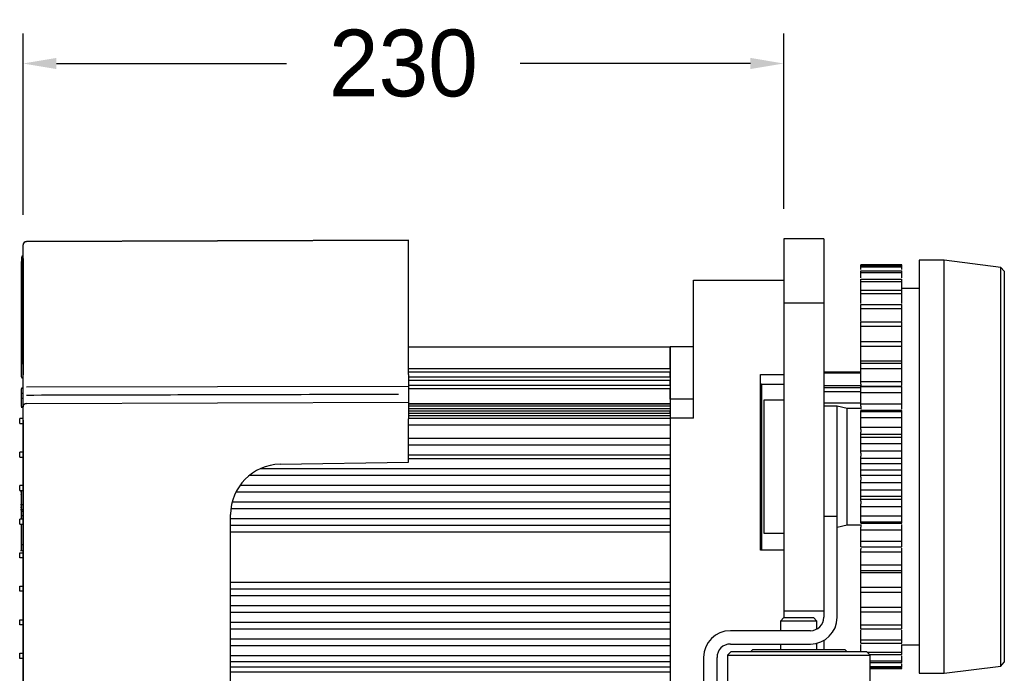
# Model space of a CAD drawing. Header units: millimetres. Extents: x -241 to 2698, y 66 to 2144.
# Tile 43 of 45: x 1180 to 1475, y 1695 to 1890. Entities that reach past the tile are written whole.
import ezdxf

# ---------------------------------------------------------------- set-up
doc = ezdxf.new("R2010")
doc.units = ezdxf.units.MM
doc.dimstyles.get("Standard").update_dxf_attribs({"dimtxt": 20, "dimasz": 10, "dimexe": 9, "dimexo": 9, "dimgap": 10, "dimtad": 0, "dimtih": 1, "dimtoh": 1, "dimdsep": 46, "dimtxsty": 'Standard', "dimcen": 0.09, "dimadec": 0, "dimazin": 0, "dimtfac": 1, "dimtofl": 0, "dimtmove": 0, "dimatfit": 3, "dimfxl": 0, "dimtolj": 1, "dimtzin": 0, "dimarcsym": 0})

# ---------------------------------------------------------------- blocks, each defined once
blk = doc.blocks.new('*D12')
at = {"color": 0, "lineweight": -2}
for p, q in [((1180.99, 1831.94), (1180.99, 1886.33)), ((1408.96, 1833.77), (1408.96, 1886.33)), ((1190.99, 1877.33), (1259.98, 1877.33)), ((1398.96, 1877.33), (1329.98, 1877.33))]:
    blk.add_line(p, q, dxfattribs=at)
at = {"color": 0, "lineweight": 18}
for points in [[(1190.99, 1879), (1190.99, 1875.66), (1180.99, 1877.33)], [(1398.96, 1879), (1398.96, 1875.66), (1408.96, 1877.33)]]:
    blk.add_solid(points, dxfattribs=at)
at = {"layer": 'Defpoints', "color": 0, "lineweight": 18}
for p in [(1180.99, 1877.33), (1408.96, 1824.77), (1180.99, 1822.94)]:
    blk.add_point(p, dxfattribs=at)
at = {"color": 0, "lineweight": 18, "insert": (1294.98, 1877.33), "char_height": 20, "attachment_point": 5}
blk.add_mtext('\\A1;230', dxfattribs=at)

msp = doc.modelspace()

# ---------------------------------------------------------------- linework, layer by layer
for p, q in [((1181.992, 1823.948), (1296.465, 1824.347)), ((1296.465, 1824.347), (1181.992, 1823.948)), ((1296.465, 1819.322), (1296.465, 1824.347)), ((1408.965, 1824.766), (1408.965, 1809.963)), ((1420.965, 1824.766), (1408.965, 1824.766)), ((1420.965, 1824.766), (1420.965, 1809.963)), ((1180.99, 1818.923), (1180.99, 1822.943)), ((1180.485, 1819.216), (1180.485, 1817.989)), ((1180.485, 1817.991), (1180.485, 1787.218)), ((1180.485, 1787.216), (1180.485, 1817.989)), ((1180.99, 1819.716), (1180.985, 1819.716)), ((1180.99, 1818.923), (1180.99, 1784.01)), ((1180.99, 1784.01), (1180.99, 1818.923)), ((1296.465, 1784.18), (1296.465, 1819.322)), ((1457.065, 1818.399), (1449.565, 1818.399)), ((1449.565, 1818.399), (1449.565, 1694.599)), ((1474.073, 1816.226), (1457.065, 1818.399)), ((1457.065, 1694.599), (1457.065, 1818.399)), ((1444.365, 1816.999), (1432.065, 1816.999)), ((1432.065, 1816.992), (1444.365, 1816.992)), ((1432.065, 1816.596), (1444.365, 1816.596)), ((1432.065, 1816.352), (1444.365, 1816.352)), ((1432.065, 1815.173), (1444.365, 1815.173)), ((1475.065, 1815.099), (1474.073, 1816.226)), ((1474.073, 1696.772), (1474.073, 1816.226)), ((1475.065, 1815.099), (1475.065, 1697.899)), ((1381.965, 1812.448), (1408.965, 1812.448)), ((1381.965, 1812.448), (1408.965, 1812.448)), ((1381.965, 1802.448), (1381.965, 1812.448)), ((1432.065, 1814.689), (1444.365, 1814.689)), ((1432.065, 1812.745), (1444.365, 1812.745)), ((1432.065, 1812.029), (1444.365, 1812.029)), ((1408.965, 1809.963), (1408.965, 1797.111)), ((1420.965, 1809.963), (1420.965, 1797.111)), ((1432.065, 1809.355), (1444.365, 1809.355)), ((1449.565, 1809.899), (1444.365, 1809.899)), ((1432.065, 1808.42), (1444.365, 1808.42)), ((1408.965, 1805.591), (1420.965, 1805.591)), ((1432.065, 1805.061), (1444.365, 1805.061)), ((1432.065, 1803.922), (1444.365, 1803.922)), ((1381.965, 1771.073), (1381.965, 1802.448)), ((1408.965, 1797.111), (1408.965, 1723.246)), ((1420.965, 1797.111), (1420.965, 1723.246)), ((1432.065, 1799.935), (1444.365, 1799.935)), ((1432.065, 1798.613), (1444.365, 1798.613)), ((1296.466, 1792.449), (1374.965, 1792.449)), ((1374.965, 1792.45), (1374.965, 1776.741)), ((1381.965, 1792.45), (1374.965, 1792.45)), ((1374.965, 1785.922), (1374.965, 1792.449)), ((1432.065, 1794.067), (1444.365, 1794.067)), ((1432.065, 1792.583), (1444.365, 1792.583)), ((1432.065, 1788.225), (1444.365, 1788.225)), ((1180.485, 1783.443), (1180.485, 1787.216)), ((1296.466, 1785.922), (1374.965, 1785.922)), ((1432.065, 1787.555), (1444.365, 1787.555)), ((1432.065, 1785.936), (1444.365, 1785.936)), ((1296.465, 1784.18), (1296.465, 1778.399)), ((1296.466, 1784.922), (1374.965, 1784.922)), ((1296.466, 1783.412), (1374.965, 1783.412)), ((1296.466, 1782.412), (1374.965, 1782.412)), ((1374.965, 1783.412), (1374.965, 1784.922)), ((1374.965, 1780.912), (1374.965, 1782.412)), ((1401.965, 1731.448), (1401.965, 1784.095)), ((1401.965, 1784.095), (1408.965, 1784.095)), ((1432.065, 1784.835), (1420.965, 1784.835)), ((1432.065, 1784.566), (1420.965, 1784.566)), ((1180.485, 1776.476), (1180.485, 1779.844)), ((1180.485, 1778.327), (1180.485, 1779.843)), ((1180.485, 1779.495), (1180.485, 1779.495)), ((1180.89, 1780.037), (1180.585, 1780.037)), ((1180.89, 1779.943), (1180.585, 1779.943)), ((1181.994, 1780.472), (1296.465, 1780.653)), ((1296.466, 1780.912), (1374.965, 1780.912)), ((1296.466, 1779.912), (1374.965, 1779.912)), ((1374.965, 1776.741), (1374.965, 1779.912)), ((1401.965, 1781.22), (1408.965, 1781.22)), ((1402.249, 1781.198), (1408.965, 1781.198)), ((1402.277, 1781.198), (1402.277, 1745.412)), ((1432.065, 1780.745), (1420.965, 1780.745)), ((1432.065, 1780.169), (1420.965, 1780.169)), ((1432.065, 1782.014), (1444.365, 1782.014)), ((1432.065, 1781.232), (1432.065, 1780.885)), ((1444.365, 1780.531), (1432.065, 1780.531)), ((1432.065, 1780.513), (1444.365, 1780.513)), ((1444.365, 1780.885), (1444.365, 1781.232)), ((1180.485, 1778.517), (1180.423, 1778.517)), ((1180.485, 1778.417), (1180.485, 1778.417)), ((1180.485, 1776.959), (1180.485, 1778.327)), ((1180.485, 1774.541), (1180.485, 1776.959)), ((1180.485, 1774.543), (1180.485, 1776.959)), ((1180.89, 1778.427), (1180.585, 1778.427)), ((1180.89, 1776.948), (1180.585, 1776.948)), ((1180.99, 1778.617), (1180.99, 1778.617)), ((1180.99, 1777.022), (1180.99, 1777.492)), ((1296.465, 1778.399), (1296.465, 1778.127)), ((1296.465, 1778.127), (1296.465, 1775.835)), ((1374.965, 1776.741), (1374.965, 1771.073)), ((1381.965, 1776.741), (1374.965, 1776.741)), ((1408.965, 1776.399), (1402.965, 1776.399)), ((1402.965, 1776.399), (1402.965, 1736.599)), ((1432.065, 1778.985), (1420.965, 1778.985)), ((1432.065, 1778.785), (1444.365, 1778.785)), ((1180.426, 1774.353), (1180.464, 1774.353)), ((1180.464, 1774.353), (1180.585, 1774.353)), ((1180.89, 1774.443), (1180.585, 1774.443)), ((1180.585, 1774.367), (1180.585, 1774.364)), ((1180.585, 1774.353), (1180.89, 1774.353)), ((1180.585, 1774.348), (1180.89, 1774.348)), ((1180.99, 1770.411), (1180.99, 1774.431)), ((1180.99, 1774.253), (1180.99, 1774.253)), ((1181.992, 1775.436), (1296.465, 1775.835)), ((1296.465, 1775.835), (1296.465, 1770.81)), ((1296.466, 1775.401), (1374.965, 1775.401)), ((1296.466, 1775.389), (1374.965, 1775.389)), ((1296.466, 1774.698), (1374.965, 1774.698)), ((1296.466, 1773.991), (1374.965, 1773.991)), ((1374.965, 1775.389), (1374.965, 1774.698)), ((1424.965, 1774.599), (1420.964, 1774.599)), ((1432.065, 1775.576), (1420.965, 1775.576)), ((1427.965, 1773.899), (1424.965, 1774.599)), ((1424.965, 1756.499), (1424.965, 1774.599)), ((1432.065, 1773.899), (1427.965, 1773.899)), ((1427.965, 1756.499), (1427.965, 1773.899)), ((1432.065, 1775.366), (1444.365, 1775.366)), ((1432.065, 1774.601), (1432.065, 1773.79)), ((1444.365, 1773.79), (1444.365, 1774.601)), ((1180.99, 1770.937), (1179.985, 1770.937)), ((1179.985, 1769.43), (1179.985, 1770.937)), ((1296.465, 1757.908), (1296.465, 1770.81)), ((1296.466, 1773.284), (1374.965, 1773.284)), ((1296.466, 1772.56), (1374.965, 1772.56)), ((1296.466, 1771.853), (1374.965, 1771.853)), ((1296.466, 1771.073), (1374.965, 1771.073)), ((1374.965, 1772.56), (1374.965, 1773.284)), ((1381.965, 1771.073), (1374.965, 1771.073)), ((1374.965, 1771.073), (1374.965, 1729.457)), ((1444.365, 1773.387), (1432.065, 1773.387)), ((1432.065, 1773.059), (1444.365, 1773.059)), ((1432.065, 1771.252), (1444.365, 1771.252)), ((1179.985, 1769.43), (1180.99, 1769.43)), ((1180.99, 1770.411), (1180.99, 1689.37)), ((1180.99, 1689.37), (1180.99, 1770.411)), ((1296.466, 1769.073), (1374.965, 1769.073)), ((1432.065, 1768.396), (1444.365, 1768.396)), ((1432.065, 1767.659), (1432.065, 1766.82)), ((1444.365, 1766.82), (1444.365, 1767.659)), ((1296.466, 1765.073), (1374.965, 1765.073)), ((1432.065, 1766.243), (1444.365, 1766.243)), ((1432.065, 1765.322), (1444.365, 1765.322)), ((1296.466, 1763.073), (1374.965, 1763.073)), ((1432.065, 1763.468), (1444.365, 1763.468)), ((1180.99, 1760.887), (1179.985, 1760.887)), ((1179.985, 1759.38), (1179.985, 1760.887)), ((1179.985, 1759.38), (1180.99, 1759.38)), ((1296.466, 1760.073), (1374.965, 1760.073)), ((1296.466, 1758.949), (1374.965, 1758.949)), ((1432.065, 1761.222), (1444.365, 1761.222)), ((1432.065, 1760.527), (1432.065, 1759.673)), ((1432.065, 1759.031), (1444.365, 1759.031)), ((1444.365, 1759.673), (1444.365, 1760.527)), ((1252.174, 1755.949), (1374.965, 1755.949)), ((1258.012, 1757.237), (1296.465, 1757.908)), ((1424.965, 1741.567), (1424.965, 1756.499)), ((1427.965, 1739.099), (1427.965, 1756.499)), ((1432.065, 1757.434), (1444.365, 1757.434)), ((1248.877, 1753.949), (1374.965, 1753.949)), ((1432.065, 1755.564), (1444.365, 1755.564)), ((1432.065, 1753.967), (1444.365, 1753.967)), ((1432.065, 1753.325), (1432.065, 1752.471)), ((1444.365, 1752.471), (1444.365, 1753.325)), ((1180.99, 1750.837), (1179.985, 1750.837)), ((1179.985, 1749.33), (1179.985, 1750.837)), ((1246.025, 1750.949), (1374.965, 1750.949)), ((1432.065, 1751.776), (1444.365, 1751.776)), ((1179.985, 1749.33), (1180.99, 1749.33)), ((1180.392, 1749.141), (1180.261, 1749.141)), ((1180.392, 1748.952), (1180.267, 1748.952)), ((1244.814, 1748.949), (1374.965, 1748.949)), ((1432.065, 1749.53), (1444.365, 1749.53)), ((1432.065, 1747.676), (1444.365, 1747.676)), ((1180.267, 1745.131), (1180.99, 1745.131)), ((1180.392, 1744.303), (1180.267, 1744.303)), ((1243.308, 1743.949), (1374.965, 1743.949)), ((1243.684, 1745.949), (1374.965, 1745.949)), ((1402.277, 1745.412), (1402.277, 1738.129)), ((1432.065, 1746.756), (1444.365, 1746.756)), ((1432.065, 1746.178), (1432.065, 1745.339)), ((1432.065, 1744.602), (1444.365, 1744.602)), ((1444.365, 1745.339), (1444.365, 1746.178)), ((1180.99, 1743.613), (1180.267, 1743.613)), ((1180.392, 1743.162), (1180.99, 1743.162)), ((1180.392, 1741.879), (1180.99, 1741.879)), ((1243.2, 1689.156), (1243.2, 1742.164)), ((1424.965, 1741.567), (1420.965, 1741.567)), ((1424.965, 1711.367), (1424.965, 1741.567)), ((1432.065, 1741.746), (1444.365, 1741.746)), ((1180.99, 1740.787), (1179.985, 1740.787)), ((1179.985, 1739.28), (1179.985, 1740.787)), ((1179.985, 1739.28), (1180.99, 1739.28)), ((1243.201, 1740.949), (1374.965, 1740.949)), ((1243.201, 1738.949), (1374.965, 1738.949)), ((1402.277, 1738.129), (1402.277, 1731.447)), ((1424.965, 1738.399), (1427.965, 1739.099)), ((1427.965, 1739.099), (1432.065, 1739.099)), ((1432.065, 1739.939), (1444.365, 1739.939)), ((1432.065, 1739.611), (1444.365, 1739.611)), ((1432.065, 1739.208), (1432.065, 1738.398)), ((1444.365, 1738.398), (1444.365, 1739.208)), ((1243.201, 1736.949), (1374.965, 1736.949)), ((1402.965, 1736.599), (1408.965, 1736.599)), ((1432.065, 1737.632), (1444.365, 1737.632)), ((1180.392, 1733.217), (1180.99, 1733.217)), ((1432.065, 1734.214), (1444.365, 1734.214)), ((1432.065, 1732.486), (1444.365, 1732.486)), ((1432.065, 1732.467), (1444.365, 1732.467)), ((1179.985, 1730.737), (1180.99, 1730.737)), ((1179.985, 1729.23), (1179.985, 1730.737)), ((1180.99, 1729.23), (1179.985, 1729.23)), ((1180.267, 1731.377), (1180.99, 1731.377)), ((1374.965, 1729.457), (1374.965, 1687.825)), ((1408.965, 1731.448), (1401.965, 1731.448)), ((1432.065, 1732.113), (1432.065, 1731.766)), ((1432.065, 1730.984), (1444.365, 1730.984)), ((1444.365, 1731.766), (1444.365, 1732.113)), ((1432.065, 1727.063), (1444.365, 1727.063)), ((1432.065, 1725.443), (1444.365, 1725.443)), ((1432.065, 1724.773), (1444.365, 1724.773)), ((1179.985, 1720.687), (1180.99, 1720.687)), ((1179.985, 1719.18), (1179.985, 1720.687)), ((1243.201, 1721.949), (1374.965, 1721.949)), ((1408.965, 1723.246), (1408.965, 1713.246)), ((1420.965, 1723.246), (1420.965, 1714.116)), ((1432.065, 1720.415), (1444.365, 1720.415)), ((1180.99, 1719.18), (1179.985, 1719.18)), ((1243.201, 1719.949), (1374.965, 1719.949)), ((1243.201, 1717.949), (1374.965, 1717.949)), ((1432.065, 1718.931), (1444.365, 1718.931)), ((1243.201, 1714.949), (1374.965, 1714.949)), ((1243.201, 1712.949), (1374.965, 1712.949)), ((1420.965, 1713.246), (1408.965, 1713.246)), ((1408.965, 1713.246), (1408.965, 1711.267)), ((1420.965, 1713.246), (1408.965, 1713.246)), ((1420.965, 1714.116), (1420.965, 1711.367)), ((1432.065, 1714.386), (1444.365, 1714.386)), ((1432.065, 1713.063), (1444.365, 1713.063)), ((1179.985, 1710.637), (1180.99, 1710.637)), ((1179.985, 1709.13), (1179.985, 1710.637)), ((1180.99, 1709.13), (1179.985, 1709.13)), ((1243.201, 1709.949), (1374.965, 1709.949)), ((1409.015, 1711.267), (1408.015, 1710.267)), ((1408.015, 1710.267), (1408.015, 1707.367)), ((1418.915, 1710.267), (1408.015, 1710.267)), ((1409.015, 1711.267), (1417.915, 1711.267)), ((1418.915, 1710.267), (1417.915, 1711.267)), ((1418.915, 1707.874), (1418.915, 1710.267)), ((1432.065, 1709.076), (1444.365, 1709.076)), ((1243.201, 1707.949), (1374.965, 1707.949)), ((1416.965, 1707.367), (1392.965, 1707.367)), ((1432.065, 1707.938), (1444.365, 1707.938)), ((1243.201, 1704.949), (1374.965, 1704.949)), ((1243.201, 1702.949), (1374.965, 1702.949)), ((1392.965, 1703.367), (1416.965, 1703.367)), ((1408.015, 1703.366), (1408.015, 1701.767)), ((1418.915, 1701.767), (1418.915, 1703.608)), ((1420.965, 1704.439), (1420.965, 1701.767)), ((1432.065, 1704.578), (1444.365, 1704.578)), ((1432.065, 1703.643), (1444.365, 1703.643)), ((1444.365, 1703.099), (1449.565, 1703.099)), ((1179.985, 1700.587), (1180.99, 1700.587)), ((1179.985, 1699.08), (1179.985, 1700.587)), ((1243.201, 1699.949), (1374.965, 1699.949)), ((1393.065, 1701.067), (1392.065, 1700.067)), ((1392.065, 1700.067), (1392.065, 1674.867)), ((1392.065, 1700.067), (1413.465, 1700.067)), ((1413.465, 1701.067), (1393.065, 1701.067)), ((1399.665, 1701.767), (1398.965, 1701.067)), ((1399.665, 1701.767), (1427.265, 1701.767)), ((1433.865, 1701.067), (1413.465, 1701.067)), ((1413.465, 1700.067), (1434.865, 1700.067)), ((1427.965, 1701.067), (1427.265, 1701.767)), ((1434.865, 1700.067), (1433.865, 1701.067)), ((1433.963, 1700.969), (1444.365, 1700.969)), ((1434.679, 1700.253), (1444.365, 1700.253)), ((1434.865, 1674.867), (1434.865, 1700.067)), ((1180.99, 1699.08), (1179.985, 1699.08)), ((1243.201, 1698.149), (1374.965, 1698.149)), ((1384.965, 1699.367), (1384.965, 1675.367)), ((1388.965, 1675.367), (1388.965, 1699.367)), ((1434.865, 1698.31), (1444.365, 1698.31)), ((1434.865, 1697.826), (1444.365, 1697.826)), ((1457.065, 1694.599), (1474.073, 1696.772)), ((1474.073, 1696.772), (1475.065, 1697.899)), ((1243.201, 1696.549), (1374.965, 1696.549)), ((1243.201, 1695.049), (1374.965, 1695.049)), ((1434.865, 1696.646), (1444.365, 1696.646)), ((1434.865, 1696.402), (1444.365, 1696.402)), ((1434.865, 1696.006), (1444.365, 1696.006)), ((1434.865, 1695.999), (1444.365, 1695.999)), ((1449.565, 1694.599), (1457.065, 1694.599))]:
    msp.add_line(p, q)
for centre, radius, start, end in [((1181.995, 1822.943), 1.005, 90.2, 180), ((1180.985, 1819.216), 0.5, 90, 180), ((1180.985, 1783.443), 0.5, 180, 270), ((1180.585, 1779.843), 0.1, 90, 180), ((1180.585, 1778.327), 0.1, 90, 180), ((1180.585, 1774.543), 0.1, 180, 270), ((1180.89, 1774.343), 0.1, 0, 90), ((1181.995, 1774.431), 1.005, 90.2, 180), ((1258.275, 1742.164), 15.075, 91, 180), ((1416.965, 1711.367), 4, 270, 0), ((1416.965, 1711.367), 8, 270, 0), ((1392.965, 1699.367), 8, 90, 180), ((1392.965, 1699.367), 4, 90, 180)]:
    msp.add_arc(centre, radius, start, end)
for centre, major_axis, ratio, start_param, end_param in [((1180.585, 1779.937), (-0.1, 0), 0.9999999, 4.7203601, 6.2814163), ((1180.585, 1779.937), (-0.1, 0), 0.999998, 4.7133468, 6.2808669), ((1180.89, 1780.137), (-0.1, 0), 1, 1.5923286, 3.1415786), ((1180.89, 1780.137), (0.1, 0), 0.9999967, 4.7383937, 6.2830564), ((1180.585, 1776.959), (0.1, 0), 0.1035606, 3.1415927, 4.712389), ((1180.585, 1774.453), (-0.1, 0), 0.9999946, 6.2826305, 7.8567178), ((1180.585, 1774.448), (-0.1, 0), 0.9999882, 0.0046223, 1.5780665), ((1180.89, 1774.248), (0.1, 0), 0.9999821, 0.0013817, 1.5810575), ((1180.89, 1774.253), (0.1, 0), 0.9999999, 0.0000039, 1.5717026)]:
    msp.add_ellipse(centre, major_axis=major_axis, ratio=ratio, start_param=start_param, end_param=end_param)
for points, degree, knots in [([(1181.991, 1823.848), (1181.896, 1823.865), (1181.71, 1823.867), (1181.432, 1823.772), (1181.199, 1823.578), (1181.097, 1823.403), (1181.058, 1823.305)], 3, [0, 0, 0, 0, 0.2442257, 0.4974427, 0.7522353, 1, 1, 1, 1]), ([(1181.992, 1823.948), (1181.992, 1823.948), (1181.992, 1823.948), (1181.992, 1823.947), (1181.992, 1823.946), (1181.992, 1823.946), (1181.992, 1823.944), (1181.992, 1823.943), (1181.991, 1823.941), (1181.991, 1823.939), (1181.991, 1823.937), (1181.991, 1823.934), (1181.991, 1823.932), (1181.991, 1823.929), (1181.991, 1823.925), (1181.991, 1823.922), (1181.991, 1823.918), (1181.991, 1823.914), (1181.991, 1823.91), (1181.991, 1823.905), (1181.991, 1823.9), (1181.991, 1823.895), (1181.991, 1823.89), (1181.991, 1823.884), (1181.991, 1823.878), (1181.991, 1823.872), (1181.991, 1823.866), (1181.991, 1823.859), (1181.991, 1823.855), (1181.991, 1823.853)], 3, [0, 0, 0, 0, 0.0373343, 0.0746685, 0.1120027, 0.1493369, 0.1866711, 0.2240053, 0.2613395, 0.2986736, 0.3360078, 0.3733419, 0.410676, 0.4480101, 0.4853442, 0.5226782, 0.5600123, 0.5973464, 0.6346804, 0.6720144, 0.7093484, 0.7466824, 0.7840164, 0.8213503, 0.8586843, 0.8960182, 0.9333521, 0.9706861, 1, 1, 1, 1]), ([(1432.065, 1805.421), (1432.065, 1805.541), (1432.065, 1806.529), (1432.065, 1807.533), (1432.065, 1808.42)], 3, [0, 0, 0, 0, 0.1210483, 1, 1, 1, 1]), ([(1444.365, 1805.373), (1444.365, 1805.509), (1444.365, 1806.513), (1444.365, 1807.533), (1444.365, 1808.42)], 3, [0, 0, 0, 0, 0.1350416, 1, 1, 1, 1]), ([(1432.065, 1800.101), (1432.065, 1800.106), (1432.065, 1800.518), (1432.065, 1801.766), (1432.065, 1803.054), (1432.065, 1803.922)], 3, [0, 0, 0, 0, 0.0036948, 0.3357965, 1, 1, 1, 1]), ([(1444.365, 1800.101), (1444.365, 1800.106), (1444.365, 1800.518), (1444.365, 1801.766), (1444.365, 1803.054), (1444.365, 1803.922)], 3, [0, 0, 0, 0, 0.0036948, 0.3357965, 1, 1, 1, 1]), ([(1432.065, 1793.893), (1432.065, 1794.247), (1432.065, 1794.989), (1432.065, 1796.548), (1432.065, 1797.778), (1432.065, 1798.613)], 3, [0, 0, 0, 0, 0.25, 0.5, 1, 1, 1, 1]), ([(1444.365, 1793.893), (1444.365, 1794.247), (1444.365, 1794.989), (1444.365, 1796.548), (1444.365, 1797.778), (1444.365, 1798.613)], 3, [0, 0, 0, 0, 0.25, 0.5, 1, 1, 1, 1]), ([(1432.065, 1788.225), (1432.065, 1788.541), (1432.065, 1789.212), (1432.065, 1790.645), (1432.065, 1791.796), (1432.065, 1792.583)], 3, [0, 0, 0, 0, 0.25, 0.5, 1, 1, 1, 1]), ([(1444.365, 1788.225), (1444.365, 1788.541), (1444.365, 1789.212), (1444.365, 1790.645), (1444.365, 1791.796), (1444.365, 1792.583)], 3, [0, 0, 0, 0, 0.25, 0.5, 1, 1, 1, 1]), ([(1432.065, 1787.441), (1432.065, 1787.469), (1432.065, 1787.529), (1432.065, 1787.657), (1432.065, 1787.827), (1432.065, 1787.999), (1432.065, 1788.131), (1432.065, 1788.194), (1432.065, 1788.225)], 3, [0, 0, 0, 0, 0.125, 0.25, 0.5, 0.75, 0.875, 1, 1, 1, 1]), ([(1444.365, 1787.441), (1444.365, 1787.469), (1444.365, 1787.529), (1444.365, 1787.657), (1444.365, 1787.827), (1444.365, 1787.999), (1444.365, 1788.131), (1444.365, 1788.194), (1444.365, 1788.225)], 3, [0, 0, 0, 0, 0.125, 0.25, 0.5, 0.75, 0.875, 1, 1, 1, 1]), ([(1432.065, 1782.014), (1432.065, 1782.286), (1432.065, 1782.875), (1432.065, 1784.158), (1432.065, 1785.209), (1432.065, 1785.936)], 3, [0, 0, 0, 0, 0.25, 0.5, 1, 1, 1, 1]), ([(1444.365, 1782.014), (1444.365, 1782.286), (1444.365, 1782.875), (1444.365, 1784.158), (1444.365, 1785.209), (1444.365, 1785.936)], 3, [0, 0, 0, 0, 0.25, 0.5, 1, 1, 1, 1]), ([(1180.99, 1777.492), (1180.99, 1778.123), (1180.99, 1778.881), (1180.99, 1779.255), (1180.99, 1779.655), (1180.99, 1780.052), (1180.99, 1780.888), (1180.99, 1781.755), (1180.99, 1782.646), (1180.99, 1783.099), (1180.99, 1783.554), (1180.99, 1784.01)], 2, [0, 0, 0, 0.25, 0.25, 0.375, 0.375, 0.5, 0.625, 0.75, 0.875, 0.875, 1, 1, 1]), ([(1402.252, 1781.198), (1402.246, 1781.198), (1402.239, 1781.198), (1402.226, 1781.198), (1402.22, 1781.199), (1402.208, 1781.199), (1402.202, 1781.199), (1402.169, 1781.201), (1402.136, 1781.202), (1402.088, 1781.205), (1402.078, 1781.205), (1402.057, 1781.206), (1402.046, 1781.207), (1402.013, 1781.209), (1401.99, 1781.21), (1401.965, 1781.211)], 3, [0, 0, 0, 0, 0.1409502, 0.1409502, 0.2268552, 0.2268552, 0.3127601, 0.3127601, 0.6563801, 0.6563801, 0.7422851, 0.7422851, 0.82819, 0.82819, 1, 1, 1, 1]), ([(1432.065, 1781.232), (1432.065, 1781.263), (1432.065, 1781.326), (1432.065, 1781.46), (1432.065, 1781.633), (1432.065, 1781.8), (1432.065, 1781.926), (1432.065, 1781.985), (1432.065, 1782.014)], 3, [0, 0, 0, 0, 0.125, 0.25, 0.5, 0.75, 0.875, 1, 1, 1, 1]), ([(1444.365, 1781.232), (1444.365, 1781.263), (1444.365, 1781.326), (1444.365, 1781.46), (1444.365, 1781.633), (1444.365, 1781.8), (1444.365, 1781.926), (1444.365, 1781.985), (1444.365, 1782.014)], 3, [0, 0, 0, 0, 0.125, 0.25, 0.5, 0.75, 0.875, 1, 1, 1, 1]), ([(1180.99, 1774.431), (1180.99, 1774.431), (1180.99, 1774.688), (1180.99, 1774.941), (1180.99, 1775.272), (1180.99, 1775.68), (1180.99, 1775.92), (1180.99, 1776.405), (1180.99, 1777.022)], 2, [0, 0, 0, 0.25, 0.375, 0.5, 0.625, 0.75, 0.75, 1, 1, 1]), ([(1181.992, 1777.984), (1206.222, 1778.043), (1230.452, 1778.102), (1267.61, 1778.194), (1280.537, 1778.226), (1293.463, 1778.258)], 3, [0, 0, 0, 0, 0.6521051, 0.6521051, 1, 1, 1, 1]), ([(1432.065, 1775.366), (1432.065, 1775.59), (1432.065, 1776.086), (1432.065, 1777.197), (1432.065, 1778.132), (1432.065, 1778.785)], 3, [0, 0, 0, 0, 0.25, 0.5, 1, 1, 1, 1]), ([(1444.365, 1775.366), (1444.365, 1775.59), (1444.365, 1776.086), (1444.365, 1777.197), (1444.365, 1778.132), (1444.365, 1778.785)], 3, [0, 0, 0, 0, 0.25, 0.5, 1, 1, 1, 1]), ([(1181.991, 1775.337), (1181.896, 1775.353), (1181.71, 1775.356), (1181.432, 1775.26), (1181.199, 1775.066), (1181.097, 1774.892), (1181.058, 1774.793)], 3, [0, 0, 0, 0, 0.2442257, 0.4974427, 0.7522353, 1, 1, 1, 1]), ([(1181.992, 1775.436), (1181.992, 1775.436), (1181.992, 1775.436), (1181.992, 1775.435), (1181.992, 1775.435), (1181.992, 1775.434), (1181.992, 1775.432), (1181.992, 1775.431), (1181.991, 1775.429), (1181.991, 1775.427), (1181.991, 1775.425), (1181.991, 1775.423), (1181.991, 1775.42), (1181.991, 1775.417), (1181.991, 1775.413), (1181.991, 1775.41), (1181.991, 1775.406), (1181.991, 1775.402), (1181.991, 1775.398), (1181.991, 1775.393), (1181.991, 1775.388), (1181.991, 1775.383), (1181.991, 1775.378), (1181.991, 1775.372), (1181.991, 1775.366), (1181.991, 1775.36), (1181.991, 1775.354), (1181.991, 1775.347), (1181.991, 1775.343), (1181.991, 1775.341)], 3, [0, 0, 0, 0, 0.0373272, 0.0746545, 0.1119817, 0.149309, 0.1866363, 0.2239636, 0.2612909, 0.2986182, 0.3359455, 0.3732728, 0.4106001, 0.4479275, 0.4852548, 0.5225822, 0.5599095, 0.5972369, 0.6345643, 0.6718917, 0.7092191, 0.7465465, 0.7838739, 0.8212013, 0.8585288, 0.8958562, 0.9331837, 0.9705111, 1, 1, 1, 1]), ([(1432.065, 1774.601), (1432.065, 1774.633), (1432.065, 1774.699), (1432.065, 1774.836), (1432.065, 1775.008), (1432.065, 1775.169), (1432.065, 1775.286), (1432.065, 1775.34), (1432.065, 1775.366)], 3, [0, 0, 0, 0, 0.125, 0.25, 0.5, 0.75, 0.875, 1, 1, 1, 1]), ([(1444.365, 1774.601), (1444.365, 1774.633), (1444.365, 1774.699), (1444.365, 1774.836), (1444.365, 1775.008), (1444.365, 1775.169), (1444.365, 1775.286), (1444.365, 1775.34), (1444.365, 1775.366)], 3, [0, 0, 0, 0, 0.125, 0.25, 0.5, 0.75, 0.875, 1, 1, 1, 1]), ([(1432.065, 1773.059), (1432.065, 1773.209), (1432.065, 1773.353), (1432.065, 1773.387), (1432.065, 1773.387)], 3, [0, 0, 0, 0, 0.7345163, 1, 1, 1, 1]), ([(1432.065, 1768.396), (1432.065, 1768.567), (1432.065, 1768.963), (1432.065, 1769.883), (1432.065, 1770.684), (1432.065, 1771.252)], 3, [0, 0, 0, 0, 0.25, 0.5, 1, 1, 1, 1]), ([(1444.365, 1773.059), (1444.365, 1773.209), (1444.365, 1773.353), (1444.365, 1773.387), (1444.365, 1773.387)], 3, [0, 0, 0, 0, 0.7345163, 1, 1, 1, 1]), ([(1444.365, 1768.396), (1444.365, 1768.567), (1444.365, 1768.963), (1444.365, 1769.883), (1444.365, 1770.684), (1444.365, 1771.252)], 3, [0, 0, 0, 0, 0.25, 0.5, 1, 1, 1, 1]), ([(1432.065, 1767.659), (1432.065, 1767.693), (1432.065, 1767.761), (1432.065, 1767.898), (1432.065, 1768.067), (1432.065, 1768.218), (1432.065, 1768.324), (1432.065, 1768.373), (1432.065, 1768.396)], 3, [0, 0, 0, 0, 0.125, 0.25, 0.5, 0.75, 0.875, 1, 1, 1, 1]), ([(1444.365, 1767.659), (1444.365, 1767.693), (1444.365, 1767.761), (1444.365, 1767.898), (1444.365, 1768.067), (1444.365, 1768.218), (1444.365, 1768.324), (1444.365, 1768.373), (1444.365, 1768.396)], 3, [0, 0, 0, 0, 0.125, 0.25, 0.5, 0.75, 0.875, 1, 1, 1, 1]), ([(1432.065, 1766.243), (1432.065, 1766.254), (1432.065, 1766.28), (1432.065, 1766.345), (1432.065, 1766.453), (1432.065, 1766.594), (1432.065, 1766.72), (1432.065, 1766.786), (1432.065, 1766.82)], 3, [0, 0, 0, 0, 0.125, 0.25, 0.5, 0.75, 0.875, 1, 1, 1, 1]), ([(1432.065, 1765.322), (1432.065, 1765.585), (1432.065, 1765.916), (1432.065, 1766.182), (1432.065, 1766.241), (1432.065, 1766.243)], 3, [0, 0, 0, 0, 0.5, 0.75, 1, 1, 1, 1]), ([(1444.365, 1766.243), (1444.365, 1766.254), (1444.365, 1766.28), (1444.365, 1766.345), (1444.365, 1766.453), (1444.365, 1766.594), (1444.365, 1766.72), (1444.365, 1766.786), (1444.365, 1766.82)], 3, [0, 0, 0, 0, 0.125, 0.25, 0.5, 0.75, 0.875, 1, 1, 1, 1]), ([(1444.365, 1765.322), (1444.365, 1765.585), (1444.365, 1765.916), (1444.365, 1766.182), (1444.365, 1766.241), (1444.365, 1766.243)], 3, [0, 0, 0, 0, 0.5, 0.75, 1, 1, 1, 1]), ([(1432.065, 1761.222), (1432.065, 1761.338), (1432.065, 1761.626), (1432.065, 1762.339), (1432.065, 1762.994), (1432.065, 1763.468)], 3, [0, 0, 0, 0, 0.25, 0.5, 1, 1, 1, 1]), ([(1444.365, 1761.222), (1444.365, 1761.338), (1444.365, 1761.626), (1444.365, 1762.339), (1444.365, 1762.994), (1444.365, 1763.468)], 3, [0, 0, 0, 0, 0.25, 0.5, 1, 1, 1, 1]), ([(1432.065, 1760.527), (1432.065, 1760.561), (1432.065, 1760.63), (1432.065, 1760.766), (1432.065, 1760.927), (1432.065, 1761.067), (1432.065, 1761.161), (1432.065, 1761.202), (1432.065, 1761.222)], 3, [0, 0, 0, 0, 0.125, 0.25, 0.5, 0.75, 0.875, 1, 1, 1, 1]), ([(1432.065, 1759.031), (1432.065, 1759.047), (1432.065, 1759.081), (1432.065, 1759.161), (1432.065, 1759.286), (1432.065, 1759.438), (1432.065, 1759.57), (1432.065, 1759.639), (1432.065, 1759.673)], 3, [0, 0, 0, 0, 0.125, 0.25, 0.5, 0.75, 0.875, 1, 1, 1, 1]), ([(1432.065, 1757.434), (1432.065, 1757.806), (1432.065, 1758.303), (1432.065, 1758.796), (1432.065, 1758.972), (1432.065, 1759.031)], 3, [0, 0, 0, 0, 0.5, 0.75, 1, 1, 1, 1]), ([(1444.365, 1760.527), (1444.365, 1760.561), (1444.365, 1760.63), (1444.365, 1760.766), (1444.365, 1760.927), (1444.365, 1761.067), (1444.365, 1761.161), (1444.365, 1761.202), (1444.365, 1761.222)], 3, [0, 0, 0, 0, 0.125, 0.25, 0.5, 0.75, 0.875, 1, 1, 1, 1]), ([(1444.365, 1759.031), (1444.365, 1759.047), (1444.365, 1759.081), (1444.365, 1759.161), (1444.365, 1759.286), (1444.365, 1759.438), (1444.365, 1759.57), (1444.365, 1759.639), (1444.365, 1759.673)], 3, [0, 0, 0, 0, 0.125, 0.25, 0.5, 0.75, 0.875, 1, 1, 1, 1]), ([(1444.365, 1757.434), (1444.365, 1757.806), (1444.365, 1758.303), (1444.365, 1758.796), (1444.365, 1758.972), (1444.365, 1759.031)], 3, [0, 0, 0, 0, 0.5, 0.75, 1, 1, 1, 1]), ([(1432.065, 1753.967), (1432.065, 1754.027), (1432.065, 1754.202), (1432.065, 1754.695), (1432.065, 1755.192), (1432.065, 1755.564)], 3, [0, 0, 0, 0, 0.25, 0.5, 1, 1, 1, 1]), ([(1432.065, 1753.325), (1432.065, 1753.36), (1432.065, 1753.428), (1432.065, 1753.56), (1432.065, 1753.712), (1432.065, 1753.837), (1432.065, 1753.917), (1432.065, 1753.951), (1432.065, 1753.967)], 3, [0, 0, 0, 0, 0.125, 0.25, 0.5, 0.75, 0.875, 1, 1, 1, 1]), ([(1444.365, 1753.967), (1444.365, 1754.027), (1444.365, 1754.202), (1444.365, 1754.695), (1444.365, 1755.192), (1444.365, 1755.564)], 3, [0, 0, 0, 0, 0.25, 0.5, 1, 1, 1, 1]), ([(1444.365, 1753.325), (1444.365, 1753.36), (1444.365, 1753.428), (1444.365, 1753.56), (1444.365, 1753.712), (1444.365, 1753.837), (1444.365, 1753.917), (1444.365, 1753.951), (1444.365, 1753.967)], 3, [0, 0, 0, 0, 0.125, 0.25, 0.5, 0.75, 0.875, 1, 1, 1, 1]), ([(1432.065, 1751.776), (1432.065, 1751.796), (1432.065, 1751.837), (1432.065, 1751.932), (1432.065, 1752.071), (1432.065, 1752.233), (1432.065, 1752.369), (1432.065, 1752.437), (1432.065, 1752.471)], 3, [0, 0, 0, 0, 0.125, 0.25, 0.5, 0.75, 0.875, 1, 1, 1, 1]), ([(1432.065, 1749.53), (1432.065, 1750.004), (1432.065, 1750.659), (1432.065, 1751.372), (1432.065, 1751.66), (1432.065, 1751.776)], 3, [0, 0, 0, 0, 0.5, 0.75, 1, 1, 1, 1]), ([(1444.365, 1751.776), (1444.365, 1751.796), (1444.365, 1751.837), (1444.365, 1751.932), (1444.365, 1752.071), (1444.365, 1752.233), (1444.365, 1752.369), (1444.365, 1752.437), (1444.365, 1752.471)], 3, [0, 0, 0, 0, 0.125, 0.25, 0.5, 0.75, 0.875, 1, 1, 1, 1]), ([(1444.365, 1749.53), (1444.365, 1750.004), (1444.365, 1750.659), (1444.365, 1751.372), (1444.365, 1751.66), (1444.365, 1751.776)], 3, [0, 0, 0, 0, 0.5, 0.75, 1, 1, 1, 1]), ([(1180.392, 1749.397), (1180.392, 1749.397), (1180.392, 1748.442), (1180.392, 1746.087), (1180.392, 1745.132), (1180.392, 1745.131)], 3, [0, 0, 0, 0, 0.5002104, 0.5002104, 1, 1, 1, 1]), ([(1180.392, 1748.145), (1180.392, 1748.22), (1180.392, 1748.258), (1180.392, 1748.258), (1180.392, 1748.258), (1180.392, 1748.258)], 3, [0, 0, 0, 0, 0.3333333, 0.3333333, 1, 1, 1, 1]), ([(1432.065, 1746.756), (1432.065, 1746.757), (1432.065, 1746.817), (1432.065, 1747.082), (1432.065, 1747.413), (1432.065, 1747.676)], 3, [0, 0, 0, 0, 0.25, 0.5, 1, 1, 1, 1]), ([(1444.365, 1746.756), (1444.365, 1746.757), (1444.365, 1746.817), (1444.365, 1747.082), (1444.365, 1747.413), (1444.365, 1747.676)], 3, [0, 0, 0, 0, 0.25, 0.5, 1, 1, 1, 1]), ([(1401.972, 1744.902), (1401.981, 1744.91), (1401.99, 1744.918), (1402.022, 1744.945), (1402.043, 1744.965), (1402.082, 1745.005), (1402.1, 1745.025), (1402.151, 1745.086), (1402.18, 1745.128), (1402.21, 1745.18), (1402.215, 1745.19), (1402.226, 1745.211), (1402.241, 1745.242), (1402.252, 1745.273), (1402.27, 1745.333), (1402.277, 1745.373), (1402.277, 1745.412)], 3, [0, 0, 0, 0, 0.0492031, 0.0492031, 0.1680527, 0.1680527, 0.2869023, 0.2869023, 0.5246016, 0.5246016, 0.5840264, 0.5840264, 0.6434512, 0.7623008, 0.7623008, 1, 1, 1, 1]), ([(1432.065, 1746.178), (1432.065, 1746.212), (1432.065, 1746.278), (1432.065, 1746.405), (1432.065, 1746.545), (1432.065, 1746.653), (1432.065, 1746.718), (1432.065, 1746.744), (1432.065, 1746.756)], 3, [0, 0, 0, 0, 0.125, 0.25, 0.5, 0.75, 0.875, 1, 1, 1, 1]), ([(1432.065, 1744.602), (1432.065, 1744.625), (1432.065, 1744.674), (1432.065, 1744.78), (1432.065, 1744.931), (1432.065, 1745.1), (1432.065, 1745.237), (1432.065, 1745.305), (1432.065, 1745.339)], 3, [0, 0, 0, 0, 0.125, 0.25, 0.5, 0.75, 0.875, 1, 1, 1, 1]), ([(1432.065, 1741.746), (1432.065, 1742.314), (1432.065, 1743.116), (1432.065, 1744.035), (1432.065, 1744.431), (1432.065, 1744.602)], 3, [0, 0, 0, 0, 0.5, 0.75, 1, 1, 1, 1]), ([(1444.365, 1746.178), (1444.365, 1746.212), (1444.365, 1746.278), (1444.365, 1746.405), (1444.365, 1746.545), (1444.365, 1746.653), (1444.365, 1746.718), (1444.365, 1746.744), (1444.365, 1746.756)], 3, [0, 0, 0, 0, 0.125, 0.25, 0.5, 0.75, 0.875, 1, 1, 1, 1]), ([(1444.365, 1744.602), (1444.365, 1744.625), (1444.365, 1744.674), (1444.365, 1744.78), (1444.365, 1744.931), (1444.365, 1745.1), (1444.365, 1745.237), (1444.365, 1745.305), (1444.365, 1745.339)], 3, [0, 0, 0, 0, 0.125, 0.25, 0.5, 0.75, 0.875, 1, 1, 1, 1]), ([(1444.365, 1741.746), (1444.365, 1742.314), (1444.365, 1743.116), (1444.365, 1744.035), (1444.365, 1744.431), (1444.365, 1744.602)], 3, [0, 0, 0, 0, 0.5, 0.75, 1, 1, 1, 1]), ([(1180.392, 1739.287), (1180.392, 1738.82), (1180.392, 1738.33), (1180.392, 1737.816), (1180.392, 1737.816), (1180.392, 1733.882), (1180.392, 1733.882), (1180.392, 1733.648), (1180.392, 1733.426), (1180.392, 1733.217)], 3, [0, 0, 0, 0, 0.2541314, 0.2541314, 0.2541314, 0.6270657, 0.6270657, 0.6270657, 1, 1, 1, 1]), ([(1402.277, 1738.129), (1402.277, 1738.143), (1402.27, 1738.158), (1402.252, 1738.183), (1402.244, 1738.192), (1402.231, 1738.206), (1402.226, 1738.211), (1402.215, 1738.22), (1402.21, 1738.225), (1402.18, 1738.249), (1402.151, 1738.27), (1402.1, 1738.301), (1402.082, 1738.311), (1402.052, 1738.327), (1402.042, 1738.332), (1402.021, 1738.343), (1402.011, 1738.348), (1401.991, 1738.357), (1401.983, 1738.361), (1401.974, 1738.365)], 3, [0, 0, 0, 0, 0.2386277, 0.2386277, 0.3579416, 0.3579416, 0.4175985, 0.4175985, 0.4772554, 0.4772554, 0.7158831, 0.7158831, 0.835197, 0.835197, 0.8948539, 0.8948539, 0.9545108, 0.9545108, 1, 1, 1, 1]), ([(1432.065, 1739.611), (1432.065, 1739.611), (1432.065, 1739.645), (1432.065, 1739.789), (1432.065, 1739.939)], 3, [0, 0, 0, 0, 0.2654836, 1, 1, 1, 1]), ([(1432.065, 1737.632), (1432.065, 1737.658), (1432.065, 1737.712), (1432.065, 1737.829), (1432.065, 1737.99), (1432.065, 1738.162), (1432.065, 1738.299), (1432.065, 1738.365), (1432.065, 1738.398)], 3, [0, 0, 0, 0, 0.125, 0.25, 0.5, 0.75, 0.875, 1, 1, 1, 1]), ([(1444.365, 1739.611), (1444.365, 1739.611), (1444.365, 1739.645), (1444.365, 1739.789), (1444.365, 1739.939)], 3, [0, 0, 0, 0, 0.2654836, 1, 1, 1, 1]), ([(1444.365, 1737.632), (1444.365, 1737.658), (1444.365, 1737.712), (1444.365, 1737.829), (1444.365, 1737.99), (1444.365, 1738.162), (1444.365, 1738.299), (1444.365, 1738.365), (1444.365, 1738.398)], 3, [0, 0, 0, 0, 0.125, 0.25, 0.5, 0.75, 0.875, 1, 1, 1, 1]), ([(1432.065, 1734.214), (1432.065, 1734.866), (1432.065, 1735.801), (1432.065, 1736.912), (1432.065, 1737.408), (1432.065, 1737.632)], 3, [0, 0, 0, 0, 0.5, 0.75, 1, 1, 1, 1]), ([(1444.365, 1734.214), (1444.365, 1734.866), (1444.365, 1735.801), (1444.365, 1736.912), (1444.365, 1737.408), (1444.365, 1737.632)], 3, [0, 0, 0, 0, 0.5, 0.75, 1, 1, 1, 1]), ([(1432.065, 1730.984), (1432.065, 1731.013), (1432.065, 1731.072), (1432.065, 1731.198), (1432.065, 1731.365), (1432.065, 1731.538), (1432.065, 1731.672), (1432.065, 1731.735), (1432.065, 1731.766)], 3, [0, 0, 0, 0, 0.125, 0.25, 0.5, 0.75, 0.875, 1, 1, 1, 1]), ([(1432.065, 1727.063), (1432.065, 1727.789), (1432.065, 1728.84), (1432.065, 1730.124), (1432.065, 1730.712), (1432.065, 1730.984)], 3, [0, 0, 0, 0, 0.5, 0.75, 1, 1, 1, 1]), ([(1444.365, 1730.984), (1444.365, 1731.013), (1444.365, 1731.072), (1444.365, 1731.198), (1444.365, 1731.365), (1444.365, 1731.538), (1444.365, 1731.672), (1444.365, 1731.735), (1444.365, 1731.766)], 3, [0, 0, 0, 0, 0.125, 0.25, 0.5, 0.75, 0.875, 1, 1, 1, 1]), ([(1444.365, 1727.063), (1444.365, 1727.789), (1444.365, 1728.84), (1444.365, 1730.124), (1444.365, 1730.712), (1444.365, 1730.984)], 3, [0, 0, 0, 0, 0.5, 0.75, 1, 1, 1, 1]), ([(1432.065, 1724.773), (1432.065, 1724.804), (1432.065, 1724.868), (1432.065, 1724.999), (1432.065, 1725.171), (1432.065, 1725.342), (1432.065, 1725.469), (1432.065, 1725.529), (1432.065, 1725.557)], 3, [0, 0, 0, 0, 0.125, 0.25, 0.5, 0.75, 0.875, 1, 1, 1, 1]), ([(1432.065, 1720.415), (1432.065, 1721.203), (1432.065, 1722.353), (1432.065, 1723.787), (1432.065, 1724.458), (1432.065, 1724.773)], 3, [0, 0, 0, 0, 0.5, 0.75, 1, 1, 1, 1]), ([(1444.365, 1724.773), (1444.365, 1724.804), (1444.365, 1724.868), (1444.365, 1724.999), (1444.365, 1725.171), (1444.365, 1725.342), (1444.365, 1725.469), (1444.365, 1725.529), (1444.365, 1725.557)], 3, [0, 0, 0, 0, 0.125, 0.25, 0.5, 0.75, 0.875, 1, 1, 1, 1]), ([(1444.365, 1720.415), (1444.365, 1721.203), (1444.365, 1722.353), (1444.365, 1723.787), (1444.365, 1724.458), (1444.365, 1724.773)], 3, [0, 0, 0, 0, 0.5, 0.75, 1, 1, 1, 1]), ([(1432.065, 1714.386), (1432.065, 1715.22), (1432.065, 1716.45), (1432.065, 1718.009), (1432.065, 1718.751), (1432.065, 1719.105)], 3, [0, 0, 0, 0, 0.5, 0.75, 1, 1, 1, 1]), ([(1444.365, 1714.386), (1444.365, 1715.22), (1444.365, 1716.45), (1444.365, 1718.009), (1444.365, 1718.751), (1444.365, 1719.105)], 3, [0, 0, 0, 0, 0.5, 0.75, 1, 1, 1, 1]), ([(1432.065, 1709.076), (1432.065, 1709.944), (1432.065, 1711.232), (1432.065, 1712.477), (1432.065, 1712.885), (1432.065, 1712.887)], 3, [0, 0, 0, 0, 0.66607, 0.999105, 1, 1, 1, 1]), ([(1444.365, 1709.076), (1444.365, 1709.944), (1444.365, 1711.232), (1444.365, 1712.477), (1444.365, 1712.885), (1444.365, 1712.887)], 3, [0, 0, 0, 0, 0.66607, 0.999105, 1, 1, 1, 1]), ([(1432.065, 1704.578), (1432.065, 1705.465), (1432.065, 1706.482), (1432.065, 1707.483), (1432.065, 1707.615)], 3, [0, 0, 0, 0, 0.8678672, 1, 1, 1, 1]), ([(1444.365, 1704.578), (1444.365, 1705.465), (1444.365, 1706.466), (1444.365, 1707.451), (1444.365, 1707.567)], 3, [0, 0, 0, 0, 0.88198, 1, 1, 1, 1])]:
    msp.add_open_spline(points, degree=degree, knots=knots)
for points in [[(1432.065, 1816.729), (1432.065, 1816.817), (1432.065, 1816.904), (1432.065, 1816.992)], [(1432.065, 1816.352), (1432.065, 1816.443), (1432.065, 1816.525), (1432.065, 1816.596)], [(1432.065, 1815.551), (1432.065, 1815.819), (1432.065, 1816.087), (1432.065, 1816.352)], [(1432.065, 1814.689), (1432.065, 1814.859), (1432.065, 1815.021), (1432.065, 1815.173)], [(1444.365, 1816.729), (1444.365, 1816.817), (1444.365, 1816.904), (1444.365, 1816.992)], [(1444.365, 1816.352), (1444.365, 1816.443), (1444.365, 1816.525), (1444.365, 1816.596)], [(1444.365, 1815.551), (1444.365, 1815.819), (1444.365, 1816.087), (1444.365, 1816.352)], [(1444.365, 1814.689), (1444.365, 1814.859), (1444.365, 1815.021), (1444.365, 1815.173)], [(1432.065, 1813.119), (1432.065, 1813.644), (1432.065, 1814.168), (1432.065, 1814.689)], [(1432.065, 1812.029), (1432.065, 1812.277), (1432.065, 1812.515), (1432.065, 1812.745)], [(1432.065, 1809.369), (1432.065, 1810.253), (1432.065, 1811.142), (1432.065, 1812.029)], [(1444.365, 1813.119), (1444.365, 1813.644), (1444.365, 1814.168), (1444.365, 1814.689)], [(1444.365, 1812.029), (1444.365, 1812.277), (1444.365, 1812.515), (1444.365, 1812.745)], [(1444.365, 1809.369), (1444.365, 1810.253), (1444.365, 1811.142), (1444.365, 1812.029)], [(1432.065, 1808.42), (1432.065, 1808.74), (1432.065, 1809.052), (1432.065, 1809.355)], [(1444.365, 1808.42), (1444.365, 1808.74), (1444.365, 1809.052), (1444.365, 1809.355)], [(1432.065, 1803.922), (1432.065, 1804.309), (1432.065, 1804.689), (1432.065, 1805.061)], [(1444.365, 1803.922), (1444.365, 1804.309), (1444.365, 1804.689), (1444.365, 1805.061)], [(1432.065, 1798.613), (1432.065, 1799.06), (1432.065, 1799.501), (1432.065, 1799.935)], [(1444.365, 1798.613), (1444.365, 1799.06), (1444.365, 1799.501), (1444.365, 1799.935)], [(1432.065, 1792.583), (1432.065, 1793.083), (1432.065, 1793.578), (1432.065, 1794.067)], [(1444.365, 1792.583), (1444.365, 1793.083), (1444.365, 1793.578), (1444.365, 1794.067)], [(1432.065, 1785.936), (1432.065, 1786.48), (1432.065, 1787.02), (1432.065, 1787.555)], [(1444.365, 1785.936), (1444.365, 1786.48), (1444.365, 1787.02), (1444.365, 1787.555)], [(1432.065, 1778.785), (1432.065, 1779.364), (1432.065, 1779.94), (1432.065, 1780.513)], [(1444.365, 1778.785), (1444.365, 1779.364), (1444.365, 1779.94), (1444.365, 1780.513)], [(1432.065, 1771.252), (1432.065, 1771.857), (1432.065, 1772.459), (1432.065, 1773.059)], [(1444.365, 1771.252), (1444.365, 1771.857), (1444.365, 1772.459), (1444.365, 1773.059)], [(1432.065, 1763.468), (1432.065, 1764.087), (1432.065, 1764.705), (1432.065, 1765.322)], [(1444.365, 1763.468), (1444.365, 1764.087), (1444.365, 1764.705), (1444.365, 1765.322)], [(1432.065, 1755.564), (1432.065, 1756.187), (1432.065, 1756.811), (1432.065, 1757.434)], [(1444.365, 1755.564), (1444.365, 1756.187), (1444.365, 1756.811), (1444.365, 1757.434)], [(1432.065, 1747.676), (1432.065, 1748.293), (1432.065, 1748.911), (1432.065, 1749.53)], [(1444.365, 1747.676), (1444.365, 1748.293), (1444.365, 1748.911), (1444.365, 1749.53)], [(1180.392, 1744.906), (1180.392, 1744.578), (1180.392, 1744.234), (1180.392, 1743.877)], [(1180.392, 1744.803), (1180.392, 1744.751), (1180.392, 1744.687), (1180.392, 1744.612)], [(1180.392, 1743.613), (1180.392, 1743.613), (1180.392, 1743.463), (1180.392, 1743.162)], [(1180.392, 1743.162), (1180.392, 1742.857), (1180.392, 1742.432), (1180.392, 1741.879)], [(1180.392, 1741.879), (1180.392, 1741.593), (1180.392, 1741.28), (1180.392, 1740.939)], [(1432.065, 1739.939), (1432.065, 1740.539), (1432.065, 1741.141), (1432.065, 1741.746)], [(1444.365, 1739.939), (1444.365, 1740.539), (1444.365, 1741.141), (1444.365, 1741.746)], [(1180.392, 1733.217), (1180.392, 1732.656), (1180.392, 1732.209), (1180.392, 1731.877)], [(1432.065, 1732.486), (1432.065, 1733.058), (1432.065, 1733.634), (1432.065, 1734.214)], [(1444.365, 1732.486), (1444.365, 1733.058), (1444.365, 1733.634), (1444.365, 1734.214)], [(1180.392, 1731.877), (1180.392, 1731.545), (1180.392, 1731.377), (1180.392, 1731.377)], [(1432.065, 1725.443), (1432.065, 1725.978), (1432.065, 1726.518), (1432.065, 1727.063)], [(1444.365, 1725.443), (1444.365, 1725.978), (1444.365, 1726.518), (1444.365, 1727.063)], [(1432.065, 1718.931), (1432.065, 1719.42), (1432.065, 1719.915), (1432.065, 1720.415)], [(1444.365, 1718.931), (1444.365, 1719.42), (1444.365, 1719.915), (1444.365, 1720.415)], [(1432.065, 1713.063), (1432.065, 1713.497), (1432.065, 1713.938), (1432.065, 1714.386)], [(1444.365, 1713.063), (1444.365, 1713.497), (1444.365, 1713.938), (1444.365, 1714.386)], [(1432.065, 1707.938), (1432.065, 1708.31), (1432.065, 1708.689), (1432.065, 1709.076)], [(1444.365, 1707.938), (1444.365, 1708.31), (1444.365, 1708.689), (1444.365, 1709.076)], [(1432.065, 1703.643), (1432.065, 1703.947), (1432.065, 1704.258), (1432.065, 1704.578)], [(1432.065, 1700.969), (1432.065, 1701.737), (1432.065, 1702.507), (1432.065, 1703.274)], [(1444.365, 1703.643), (1444.365, 1703.947), (1444.365, 1704.258), (1444.365, 1704.578)], [(1444.365, 1700.969), (1444.365, 1701.737), (1444.365, 1702.507), (1444.365, 1703.274)], [(1444.365, 1700.253), (1444.365, 1700.483), (1444.365, 1700.721), (1444.365, 1700.969)], [(1444.365, 1698.31), (1444.365, 1698.83), (1444.365, 1699.352), (1444.365, 1699.877)], [(1444.365, 1697.826), (1444.365, 1697.978), (1444.365, 1698.139), (1444.365, 1698.31)], [(1444.365, 1696.646), (1444.365, 1696.911), (1444.365, 1697.177), (1444.365, 1697.444)], [(1444.365, 1696.402), (1444.365, 1696.474), (1444.365, 1696.555), (1444.365, 1696.646)], [(1444.365, 1696.006), (1444.365, 1696.093), (1444.365, 1696.18), (1444.365, 1696.268)]]:
    msp.add_open_spline(points, degree=3)

# ---------------------------------------------------------------- dimensions: what is measured, and where the dimension line sits
at = {"lineweight": 18}
dim = msp.add_linear_dim(base=(1180.99, 1877.329), p1=(1408.965, 1824.766), p2=(1180.99, 1822.943), text='230', dimstyle='Standard', dxfattribs=at)
dim.commit()
dim.dimension.update_dxf_attribs({"geometry": '*D12', "text_midpoint": (1294.977, 1877.329)})

doc.saveas('drawing.dxf')
